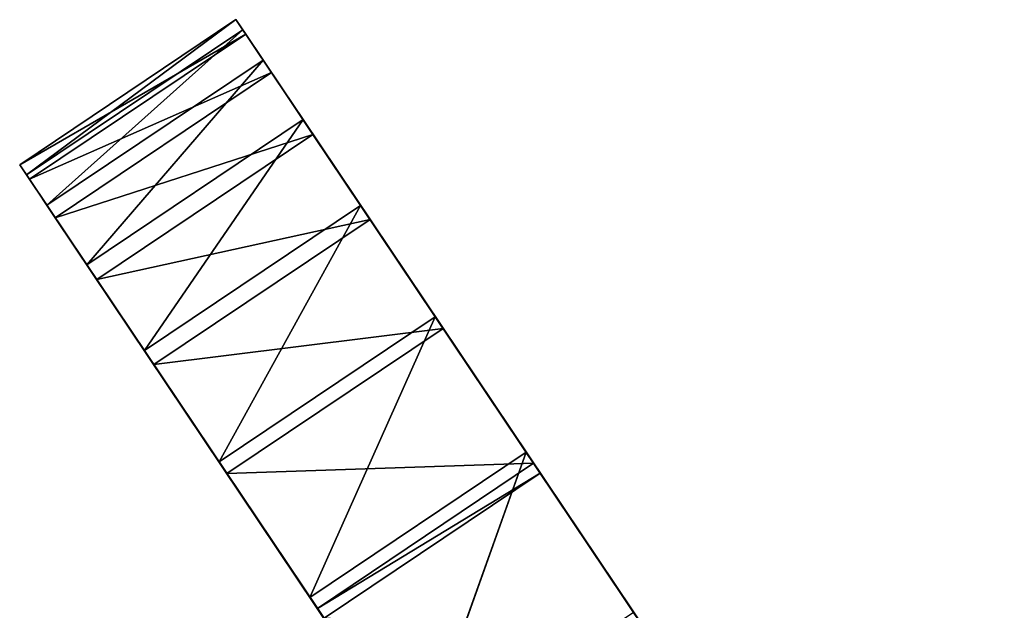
# Model space of a CAD drawing. Extents: x 856 to 1396, y -116 to 539.
# Tile 62 of 115: x 973 to 996, y 482 to 496. Entities that reach past the tile are written whole.
import ezdxf

# ---------------------------------------------------------------- set-up
doc = ezdxf.new("R2010")
doc.units = 0
doc.header["$LTSCALE"] = 25.4
doc.layers.get('0').update_dxf_attribs({"color": 13, "linetype": 'CONTINUOUS'})

# ---------------------------------------------------------------- blocks, each defined once
blk = doc.blocks.new('IKA-D-4174_STL')
at = {"color": 43}
for p, q in [((245.015, 1302.422, 600.405), (247.624, 1310.495, 596.516)), ((245.015, 1302.422, 600.405), (247.624, 1310.495, 596.516)), ((245.015, 1302.422, 600.405), (239.665, 1301.871, 597.162)), ((245.015, 1302.422, 600.405), (239.665, 1301.871, 597.162)), ((239.825, 1302.422, 596.923), (239.665, 1301.871, 597.162)), ((239.825, 1302.422, 596.923), (239.665, 1301.871, 597.162)), ((245.015, 1302.422, 600.405), (239.825, 1302.422, 596.923)), ((245.015, 1302.422, 600.405), (239.825, 1302.422, 596.923)), ((244.855, 1301.871, 600.644), (245.015, 1302.422, 600.405)), ((244.855, 1301.871, 600.644), (245.015, 1302.422, 600.405)), ((245.015, 1302.422, 600.405), (256.41, 1297.257, 583.422)), ((245.015, 1302.422, 600.405), (256.41, 1297.257, 583.422)), ((244.855, 1301.871, 600.644), (237.494, 1293.548, 600.398)), ((244.855, 1301.871, 600.644), (237.494, 1293.548, 600.398)), ((239.665, 1301.871, 597.162), (237.494, 1293.548, 600.398)), ((239.665, 1301.871, 597.162), (237.494, 1293.548, 600.398)), ((244.855, 1301.871, 600.644), (239.665, 1301.871, 597.162)), ((244.855, 1301.871, 600.644), (239.665, 1301.871, 597.162)), ((249.531, 1288.876, 582.457), (239.665, 1301.871, 597.162)), ((239.665, 1301.871, 597.162), (251.22, 1297.257, 579.94)), ((239.665, 1301.871, 597.162), (251.22, 1297.257, 579.94)), ((249.531, 1288.876, 582.457), (239.665, 1301.871, 597.162)), ((242.684, 1293.548, 603.88), (244.855, 1301.871, 600.644)), ((242.684, 1293.548, 603.88), (244.855, 1301.871, 600.644)), ((244.855, 1301.871, 600.644), (256.41, 1297.257, 583.422)), ((244.855, 1301.871, 600.644), (256.41, 1297.257, 583.422)), ((244.855, 1301.871, 600.644), (254.721, 1288.876, 585.939)), ((244.855, 1301.871, 600.644), (254.721, 1288.876, 585.939)), ((242.684, 1293.548, 603.88), (235.74, 1285.079, 603.012)), ((242.684, 1293.548, 603.88), (235.74, 1285.079, 603.012)), ((237.494, 1293.548, 600.398), (235.74, 1285.079, 603.012)), ((237.494, 1293.548, 600.398), (235.74, 1285.079, 603.012)), ((242.684, 1293.548, 603.88), (237.494, 1293.548, 600.398)), ((242.684, 1293.548, 603.88), (237.494, 1293.548, 600.398)), ((237.494, 1293.548, 600.398), (249.531, 1288.876, 582.457)), ((237.494, 1293.548, 600.398), (249.531, 1288.876, 582.457)), ((240.93, 1285.079, 606.494), (242.684, 1293.548, 603.88)), ((240.93, 1285.079, 606.494), (242.684, 1293.548, 603.88)), ((242.684, 1293.548, 603.88), (254.721, 1288.876, 585.939)), ((242.684, 1293.548, 603.88), (254.721, 1288.876, 585.939)), ((242.684, 1293.548, 603.88), (253.287, 1279.515, 588.077)), ((242.684, 1293.548, 603.88), (253.287, 1279.515, 588.077)), ((235.74, 1285.079, 603.012), (249.531, 1288.876, 582.457)), ((235.74, 1285.079, 603.012), (249.531, 1288.876, 582.457)), ((240.93, 1285.079, 606.494), (234.37, 1276.37, 605.054)), ((240.93, 1285.079, 606.494), (234.37, 1276.37, 605.054)), ((235.74, 1285.079, 603.012), (234.37, 1276.37, 605.054)), ((235.74, 1285.079, 603.012), (234.37, 1276.37, 605.054)), ((240.93, 1285.079, 606.494), (235.74, 1285.079, 603.012)), ((240.93, 1285.079, 606.494), (235.74, 1285.079, 603.012)), ((235.74, 1285.079, 603.012), (248.096, 1279.515, 584.595)), ((235.74, 1285.079, 603.012), (248.096, 1279.515, 584.595)), ((239.56, 1276.37, 608.536), (240.93, 1285.079, 606.494)), ((239.56, 1276.37, 608.536), (240.93, 1285.079, 606.494)), ((240.93, 1285.079, 606.494), (253.287, 1279.515, 588.077)), ((240.93, 1285.079, 606.494), (253.287, 1279.515, 588.077)), ((240.93, 1285.079, 606.494), (252.249, 1269.808, 589.623)), ((240.93, 1285.079, 606.494), (252.249, 1269.808, 589.623)), ((234.37, 1276.37, 605.054), (248.096, 1279.515, 584.595)), ((234.37, 1276.37, 605.054), (248.096, 1279.515, 584.595)), ((239.56, 1276.37, 608.536), (233.375, 1267.391, 606.536)), ((239.56, 1276.37, 608.536), (233.375, 1267.391, 606.536)), ((234.37, 1276.37, 605.054), (233.375, 1267.391, 606.536)), ((234.37, 1276.37, 605.054), (233.375, 1267.391, 606.536)), ((239.56, 1276.37, 608.536), (234.37, 1276.37, 605.054)), ((239.56, 1276.37, 608.536), (234.37, 1276.37, 605.054)), ((234.37, 1276.37, 605.054), (247.059, 1269.808, 586.141)), ((234.37, 1276.37, 605.054), (247.059, 1269.808, 586.141)), ((238.565, 1267.391, 610.018), (239.56, 1276.37, 608.536)), ((238.565, 1267.391, 610.018), (239.56, 1276.37, 608.536)), ((239.56, 1276.37, 608.536), (252.249, 1269.808, 589.623)), ((239.56, 1276.37, 608.536), (252.249, 1269.808, 589.623)), ((233.375, 1267.391, 606.536), (247.059, 1269.808, 586.141)), ((233.375, 1267.391, 606.536), (247.059, 1269.808, 586.141)), ((238.565, 1267.391, 610.018), (252.249, 1269.808, 589.623)), ((238.565, 1267.391, 610.018), (252.249, 1269.808, 589.623)), ((238.565, 1267.391, 610.018), (232.757, 1258.12, 607.458)), ((238.565, 1267.391, 610.018), (232.757, 1258.12, 607.458)), ((233.375, 1267.391, 606.536), (232.757, 1258.12, 607.458)), ((233.375, 1267.391, 606.536), (232.757, 1258.12, 607.458)), ((238.565, 1267.391, 610.018), (233.375, 1267.391, 606.536)), ((238.565, 1267.391, 610.018), (233.375, 1267.391, 606.536)), ((246.431, 1259.878, 587.076), (233.375, 1267.391, 606.536)), ((246.431, 1259.878, 587.076), (233.375, 1267.391, 606.536)), ((237.947, 1258.12, 610.94), (238.565, 1267.391, 610.018)), ((237.947, 1258.12, 610.94), (238.565, 1267.391, 610.018)), ((238.565, 1267.391, 610.018), (251.622, 1259.878, 590.558)), ((238.565, 1267.391, 610.018), (251.622, 1259.878, 590.558)), ((232.522, 1248.556, 607.807), (246.431, 1259.878, 587.076)), ((232.522, 1248.556, 607.807), (246.431, 1259.878, 587.076)), ((232.757, 1258.12, 607.458), (246.431, 1259.878, 587.076)), ((232.757, 1258.12, 607.458), (246.431, 1259.878, 587.076)), ((237.947, 1258.12, 610.94), (251.622, 1259.878, 590.558)), ((237.947, 1258.12, 610.94), (251.622, 1259.878, 590.558)), ((237.947, 1258.12, 610.94), (232.522, 1248.556, 607.807)), ((237.947, 1258.12, 610.94), (232.522, 1248.556, 607.807)), ((232.757, 1258.12, 607.458), (232.522, 1248.556, 607.807)), ((232.757, 1258.12, 607.458), (232.522, 1248.556, 607.807)), ((237.947, 1258.12, 610.94), (232.757, 1258.12, 607.458)), ((237.947, 1258.12, 610.94), (232.757, 1258.12, 607.458)), ((237.712, 1248.556, 611.29), (237.947, 1258.12, 610.94)), ((237.712, 1248.556, 611.29), (237.947, 1258.12, 610.94)), ((237.947, 1258.12, 610.94), (251.41, 1249.852, 590.874)), ((237.947, 1258.12, 610.94), (251.41, 1249.852, 590.874)), ((232.522, 1248.556, 607.807), (246.22, 1249.852, 587.392)), ((232.522, 1248.556, 607.807), (246.22, 1249.852, 587.392)), ((232.686, 1238.737, 607.564), (246.22, 1249.852, 587.392)), ((232.686, 1238.737, 607.564), (246.22, 1249.852, 587.392)), ((237.712, 1248.556, 611.29), (251.41, 1249.852, 590.874)), ((237.712, 1248.556, 611.29), (251.41, 1249.852, 590.874)), ((237.712, 1248.556, 611.29), (232.522, 1248.556, 607.807)), ((232.522, 1248.556, 607.807), (232.686, 1238.737, 607.564)), ((237.712, 1248.556, 611.29), (232.522, 1248.556, 607.807)), ((232.522, 1248.556, 607.807), (232.686, 1238.737, 607.564)), ((237.712, 1248.556, 611.29), (232.686, 1238.737, 607.564)), ((237.712, 1248.556, 611.29), (232.686, 1238.737, 607.564)), ((237.876, 1238.737, 611.046), (237.712, 1248.556, 611.29)), ((237.712, 1248.556, 611.29), (251.613, 1239.842, 590.572)), ((237.712, 1248.556, 611.29), (251.613, 1239.842, 590.572)), ((237.876, 1238.737, 611.046), (237.712, 1248.556, 611.29)), ((232.686, 1238.737, 607.564), (246.423, 1239.842, 587.089)), ((232.686, 1238.737, 607.564), (246.423, 1239.842, 587.089)), ((233.172, 1229.98, 606.839), (246.423, 1239.842, 587.089)), ((233.172, 1229.98, 606.839), (246.423, 1239.842, 587.089)), ((237.876, 1238.737, 611.046), (251.613, 1239.842, 590.572)), ((237.876, 1238.737, 611.046), (251.613, 1239.842, 590.572)), ((237.876, 1238.737, 611.046), (232.686, 1238.737, 607.564)), ((232.686, 1238.737, 607.564), (233.172, 1229.98, 606.839)), ((237.876, 1238.737, 611.046), (232.686, 1238.737, 607.564)), ((232.686, 1238.737, 607.564), (233.172, 1229.98, 606.839)), ((237.876, 1238.737, 611.046), (233.172, 1229.98, 606.839)), ((237.876, 1238.737, 611.046), (233.172, 1229.98, 606.839)), ((238.362, 1229.98, 610.321), (237.876, 1238.737, 611.046)), ((237.876, 1238.737, 611.046), (252.224, 1229.935, 589.66)), ((237.876, 1238.737, 611.046), (252.224, 1229.935, 589.66)), ((238.362, 1229.98, 610.321), (237.876, 1238.737, 611.046)), ((238.362, 1229.98, 610.321), (233.172, 1229.98, 606.839)), ((233.172, 1229.98, 606.839), (234.131, 1219.971, 605.41)), ((238.362, 1229.98, 610.321), (233.172, 1229.98, 606.839)), ((233.172, 1229.98, 606.839), (234.131, 1219.971, 605.41)), ((233.172, 1229.98, 606.839), (247.034, 1229.935, 586.178)), ((233.172, 1229.98, 606.839), (247.034, 1229.935, 586.178)), ((238.362, 1229.98, 610.321), (234.131, 1219.971, 605.41)), ((238.362, 1229.98, 610.321), (234.131, 1219.971, 605.41)), ((234.131, 1219.971, 605.41), (247.034, 1229.935, 586.178)), ((234.131, 1219.971, 605.41), (247.034, 1229.935, 586.178)), ((239.321, 1219.971, 608.892), (238.362, 1229.98, 610.321)), ((238.362, 1229.98, 610.321), (252.224, 1229.935, 589.66)), ((238.362, 1229.98, 610.321), (252.224, 1229.935, 589.66)), ((239.321, 1219.971, 608.892), (238.362, 1229.98, 610.321)), ((252.224, 1229.935, 589.66), (239.321, 1219.971, 608.892)), ((252.224, 1229.935, 589.66), (239.321, 1219.971, 608.892)), ((234.131, 1219.971, 605.41), (248.047, 1220.195, 584.668)), ((234.131, 1219.971, 605.41), (248.047, 1220.195, 584.668)), ((235.514, 1210.194, 603.348), (248.047, 1220.195, 584.668)), ((235.514, 1210.194, 603.348), (248.047, 1220.195, 584.668)), ((237.305, 1200.834, 600.679), (248.047, 1220.195, 584.668)), ((237.305, 1200.834, 600.679), (248.047, 1220.195, 584.668)), ((239.321, 1219.971, 608.892), (253.237, 1220.195, 588.15)), ((239.321, 1219.971, 608.892), (253.237, 1220.195, 588.15)), ((240.704, 1210.194, 606.83), (253.237, 1220.195, 588.15)), ((240.704, 1210.194, 606.83), (253.237, 1220.195, 588.15)), ((239.321, 1219.971, 608.892), (234.131, 1219.971, 605.41)), ((234.131, 1219.971, 605.41), (235.514, 1210.194, 603.348)), ((239.321, 1219.971, 608.892), (234.131, 1219.971, 605.41)), ((234.131, 1219.971, 605.41), (235.514, 1210.194, 603.348)), ((239.321, 1219.971, 608.892), (235.514, 1210.194, 603.348)), ((239.321, 1219.971, 608.892), (235.514, 1210.194, 603.348)), ((240.704, 1210.194, 606.83), (239.321, 1219.971, 608.892)), ((240.704, 1210.194, 606.83), (239.321, 1219.971, 608.892)), ((249.458, 1210.657, 582.565), (237.305, 1200.834, 600.679)), ((249.458, 1210.657, 582.565), (237.305, 1200.834, 600.679)), ((249.458, 1210.657, 582.565), (239.488, 1191.962, 597.426)), ((249.458, 1210.657, 582.565), (239.488, 1191.962, 597.426)), ((240.704, 1210.194, 606.83), (254.648, 1210.657, 586.048)), ((240.704, 1210.194, 606.83), (254.648, 1210.657, 586.048)), ((242.495, 1200.834, 604.161), (254.648, 1210.657, 586.048)), ((242.495, 1200.834, 604.161), (254.648, 1210.657, 586.048)), ((240.704, 1210.194, 606.83), (235.514, 1210.194, 603.348)), ((235.514, 1210.194, 603.348), (237.305, 1200.834, 600.679)), ((240.704, 1210.194, 606.83), (235.514, 1210.194, 603.348)), ((235.514, 1210.194, 603.348), (237.305, 1200.834, 600.679)), ((240.704, 1210.194, 606.83), (237.305, 1200.834, 600.679)), ((240.704, 1210.194, 606.83), (237.305, 1200.834, 600.679)), ((242.495, 1200.834, 604.161), (240.704, 1210.194, 606.83)), ((242.495, 1200.834, 604.161), (240.704, 1210.194, 606.83)), ((251.287, 1201.242, 579.84), (239.488, 1191.962, 597.426)), ((251.287, 1201.242, 579.84), (239.488, 1191.962, 597.426)), ((242.495, 1200.834, 604.161), (256.477, 1201.242, 583.322)), ((242.495, 1200.834, 604.161), (256.477, 1201.242, 583.322)), ((244.678, 1191.962, 600.908), (256.477, 1201.242, 583.322)), ((244.678, 1191.962, 600.908), (256.477, 1201.242, 583.322)), ((242.495, 1200.834, 604.161), (237.305, 1200.834, 600.679)), ((237.305, 1200.834, 600.679), (239.488, 1191.962, 597.426)), ((242.495, 1200.834, 604.161), (237.305, 1200.834, 600.679)), ((237.305, 1200.834, 600.679), (239.488, 1191.962, 597.426)), ((242.495, 1200.834, 604.161), (239.488, 1191.962, 597.426)), ((242.495, 1200.834, 604.161), (239.488, 1191.962, 597.426)), ((244.678, 1191.962, 600.908), (242.495, 1200.834, 604.161)), ((244.678, 1191.962, 600.908), (242.495, 1200.834, 604.161)), ((244.678, 1191.962, 600.908), (258.694, 1192.133, 580.017)), ((244.678, 1191.962, 600.908), (258.694, 1192.133, 580.017)), ((244.678, 1191.962, 600.908), (239.488, 1191.962, 597.426)), ((239.488, 1191.962, 597.426), (242.063, 1183.541, 593.587)), ((244.678, 1191.962, 600.908), (239.488, 1191.962, 597.426)), ((239.488, 1191.962, 597.426), (242.063, 1183.541, 593.587)), ((244.678, 1191.962, 600.908), (242.063, 1183.541, 593.587)), ((244.678, 1191.962, 600.908), (242.063, 1183.541, 593.587)), ((247.253, 1183.541, 597.069), (244.678, 1191.962, 600.908)), ((247.253, 1183.541, 597.069), (244.678, 1191.962, 600.908))]:
    blk.add_line(p, q, dxfattribs=at)
mesh = blk.add_polyface(dxfattribs=at)
corners = [(247.624, 1310.495, 596.516), (239.825, 1302.422, 596.923), (245.015, 1302.422, 600.405)]
mesh.append_faces([[corners[k] for k in face] for face in [(0, 1, 2)]], dxfattribs={"color": 43})
mesh = blk.add_polyface(dxfattribs=at)
corners = [(247.624, 1310.495, 596.516), (245.015, 1302.422, 600.405), (256.41, 1297.257, 583.422)]
mesh.append_faces([[corners[k] for k in face] for face in [(0, 1, 2)]], dxfattribs={"color": 43})
mesh = blk.add_polyface(dxfattribs=at)
corners = [(245.015, 1302.422, 600.405), (239.665, 1301.871, 597.162), (244.855, 1301.871, 600.644)]
mesh.append_faces([[corners[k] for k in face] for face in [(0, 1, 2)]], dxfattribs={"color": 43})
mesh = blk.add_polyface(dxfattribs=at)
corners = [(245.015, 1302.422, 600.405), (239.825, 1302.422, 596.923), (239.665, 1301.871, 597.162)]
mesh.append_faces([[corners[k] for k in face] for face in [(0, 1, 2)]], dxfattribs={"color": 43})
mesh = blk.add_polyface(dxfattribs=at)
corners = [(239.825, 1302.422, 596.923), (251.22, 1297.257, 579.94), (239.665, 1301.871, 597.162)]
mesh.append_faces([[corners[k] for k in face] for face in [(0, 1, 2)]], dxfattribs={"color": 43})
mesh = blk.add_polyface(dxfattribs=at)
corners = [(245.015, 1302.422, 600.405), (244.855, 1301.871, 600.644), (256.41, 1297.257, 583.422)]
mesh.append_faces([[corners[k] for k in face] for face in [(0, 1, 2)]], dxfattribs={"color": 43})
mesh = blk.add_polyface(dxfattribs=at)
corners = [(244.855, 1301.871, 600.644), (237.494, 1293.548, 600.398), (242.684, 1293.548, 603.88)]
mesh.append_faces([[corners[k] for k in face] for face in [(0, 1, 2)]], dxfattribs={"color": 43})
mesh = blk.add_polyface(dxfattribs=at)
corners = [(244.855, 1301.871, 600.644), (239.665, 1301.871, 597.162), (237.494, 1293.548, 600.398)]
mesh.append_faces([[corners[k] for k in face] for face in [(0, 1, 2)]], dxfattribs={"color": 43})
mesh = blk.add_polyface(dxfattribs=at)
corners = [(239.665, 1301.871, 597.162), (249.531, 1288.876, 582.457), (237.494, 1293.548, 600.398)]
mesh.append_faces([[corners[k] for k in face] for face in [(0, 1, 2)]], dxfattribs={"color": 43})
mesh = blk.add_polyface(dxfattribs=at)
corners = [(239.665, 1301.871, 597.162), (251.22, 1297.257, 579.94), (249.531, 1288.876, 582.457)]
mesh.append_faces([[corners[k] for k in face] for face in [(0, 1, 2)]], dxfattribs={"color": 43})
mesh = blk.add_polyface(dxfattribs=at)
corners = [(244.855, 1301.871, 600.644), (242.684, 1293.548, 603.88), (254.721, 1288.876, 585.939)]
mesh.append_faces([[corners[k] for k in face] for face in [(0, 1, 2)]], dxfattribs={"color": 43})
mesh = blk.add_polyface(dxfattribs=at)
corners = [(244.855, 1301.871, 600.644), (254.721, 1288.876, 585.939), (256.41, 1297.257, 583.422)]
mesh.append_faces([[corners[k] for k in face] for face in [(0, 1, 2)]], dxfattribs={"color": 43})
mesh = blk.add_polyface(dxfattribs=at)
corners = [(242.684, 1293.548, 603.88), (235.74, 1285.079, 603.012), (240.93, 1285.079, 606.494)]
mesh.append_faces([[corners[k] for k in face] for face in [(0, 1, 2)]], dxfattribs={"color": 43})
mesh = blk.add_polyface(dxfattribs=at)
corners = [(242.684, 1293.548, 603.88), (237.494, 1293.548, 600.398), (235.74, 1285.079, 603.012)]
mesh.append_faces([[corners[k] for k in face] for face in [(0, 1, 2)]], dxfattribs={"color": 43})
mesh = blk.add_polyface(dxfattribs=at)
corners = [(237.494, 1293.548, 600.398), (249.531, 1288.876, 582.457), (235.74, 1285.079, 603.012)]
mesh.append_faces([[corners[k] for k in face] for face in [(0, 1, 2)]], dxfattribs={"color": 43})
mesh = blk.add_polyface(dxfattribs=at)
corners = [(242.684, 1293.548, 603.88), (240.93, 1285.079, 606.494), (253.287, 1279.515, 588.077)]
mesh.append_faces([[corners[k] for k in face] for face in [(0, 1, 2)]], dxfattribs={"color": 43})
mesh = blk.add_polyface(dxfattribs=at)
corners = [(242.684, 1293.548, 603.88), (253.287, 1279.515, 588.077), (254.721, 1288.876, 585.939)]
mesh.append_faces([[corners[k] for k in face] for face in [(0, 1, 2)]], dxfattribs={"color": 43})
mesh = blk.add_polyface(dxfattribs=at)
corners = [(249.531, 1288.876, 582.457), (248.096, 1279.515, 584.595), (235.74, 1285.079, 603.012)]
mesh.append_faces([[corners[k] for k in face] for face in [(0, 1, 2)]], dxfattribs={"color": 43})
mesh = blk.add_polyface(dxfattribs=at)
corners = [(240.93, 1285.079, 606.494), (234.37, 1276.37, 605.054), (239.56, 1276.37, 608.536)]
mesh.append_faces([[corners[k] for k in face] for face in [(0, 1, 2)]], dxfattribs={"color": 43})
mesh = blk.add_polyface(dxfattribs=at)
corners = [(240.93, 1285.079, 606.494), (235.74, 1285.079, 603.012), (234.37, 1276.37, 605.054)]
mesh.append_faces([[corners[k] for k in face] for face in [(0, 1, 2)]], dxfattribs={"color": 43})
mesh = blk.add_polyface(dxfattribs=at)
corners = [(235.74, 1285.079, 603.012), (248.096, 1279.515, 584.595), (234.37, 1276.37, 605.054)]
mesh.append_faces([[corners[k] for k in face] for face in [(0, 1, 2)]], dxfattribs={"color": 43})
mesh = blk.add_polyface(dxfattribs=at)
corners = [(240.93, 1285.079, 606.494), (239.56, 1276.37, 608.536), (252.249, 1269.808, 589.623)]
mesh.append_faces([[corners[k] for k in face] for face in [(0, 1, 2)]], dxfattribs={"color": 43})
mesh = blk.add_polyface(dxfattribs=at)
corners = [(240.93, 1285.079, 606.494), (252.249, 1269.808, 589.623), (253.287, 1279.515, 588.077)]
mesh.append_faces([[corners[k] for k in face] for face in [(0, 1, 2)]], dxfattribs={"color": 43})
mesh = blk.add_polyface(dxfattribs=at)
corners = [(248.096, 1279.515, 584.595), (247.059, 1269.808, 586.141), (234.37, 1276.37, 605.054)]
mesh.append_faces([[corners[k] for k in face] for face in [(0, 1, 2)]], dxfattribs={"color": 43})
mesh = blk.add_polyface(dxfattribs=at)
corners = [(239.56, 1276.37, 608.536), (233.375, 1267.391, 606.536), (238.565, 1267.391, 610.018)]
mesh.append_faces([[corners[k] for k in face] for face in [(0, 1, 2)]], dxfattribs={"color": 43})
mesh = blk.add_polyface(dxfattribs=at)
corners = [(239.56, 1276.37, 608.536), (234.37, 1276.37, 605.054), (233.375, 1267.391, 606.536)]
mesh.append_faces([[corners[k] for k in face] for face in [(0, 1, 2)]], dxfattribs={"color": 43})
mesh = blk.add_polyface(dxfattribs=at)
corners = [(234.37, 1276.37, 605.054), (247.059, 1269.808, 586.141), (233.375, 1267.391, 606.536)]
mesh.append_faces([[corners[k] for k in face] for face in [(0, 1, 2)]], dxfattribs={"color": 43})
mesh = blk.add_polyface(dxfattribs=at)
corners = [(239.56, 1276.37, 608.536), (238.565, 1267.391, 610.018), (252.249, 1269.808, 589.623)]
mesh.append_faces([[corners[k] for k in face] for face in [(0, 1, 2)]], dxfattribs={"color": 43})
mesh = blk.add_polyface(dxfattribs=at)
corners = [(247.059, 1269.808, 586.141), (246.431, 1259.878, 587.076), (233.375, 1267.391, 606.536)]
mesh.append_faces([[corners[k] for k in face] for face in [(0, 1, 2)]], dxfattribs={"color": 43})
mesh = blk.add_polyface(dxfattribs=at)
corners = [(252.249, 1269.808, 589.623), (238.565, 1267.391, 610.018), (251.622, 1259.878, 590.558)]
mesh.append_faces([[corners[k] for k in face] for face in [(0, 1, 2)]], dxfattribs={"color": 43})
mesh = blk.add_polyface(dxfattribs=at)
corners = [(238.565, 1267.391, 610.018), (232.757, 1258.12, 607.458), (237.947, 1258.12, 610.94)]
mesh.append_faces([[corners[k] for k in face] for face in [(0, 1, 2)]], dxfattribs={"color": 43})
mesh = blk.add_polyface(dxfattribs=at)
corners = [(238.565, 1267.391, 610.018), (233.375, 1267.391, 606.536), (232.757, 1258.12, 607.458)]
mesh.append_faces([[corners[k] for k in face] for face in [(0, 1, 2)]], dxfattribs={"color": 43})
mesh = blk.add_polyface(dxfattribs=at)
corners = [(233.375, 1267.391, 606.536), (246.431, 1259.878, 587.076), (232.757, 1258.12, 607.458)]
mesh.append_faces([[corners[k] for k in face] for face in [(0, 1, 2)]], dxfattribs={"color": 43})
mesh = blk.add_polyface(dxfattribs=at)
corners = [(238.565, 1267.391, 610.018), (237.947, 1258.12, 610.94), (251.622, 1259.878, 590.558)]
mesh.append_faces([[corners[k] for k in face] for face in [(0, 1, 2)]], dxfattribs={"color": 43})
mesh = blk.add_polyface(dxfattribs=at)
corners = [(246.431, 1259.878, 587.076), (246.22, 1249.852, 587.392), (232.522, 1248.556, 607.807)]
mesh.append_faces([[corners[k] for k in face] for face in [(0, 1, 2)]], dxfattribs={"color": 43})
mesh = blk.add_polyface(dxfattribs=at)
corners = [(246.431, 1259.878, 587.076), (232.522, 1248.556, 607.807), (232.757, 1258.12, 607.458)]
mesh.append_faces([[corners[k] for k in face] for face in [(0, 1, 2)]], dxfattribs={"color": 43})
mesh = blk.add_polyface(dxfattribs=at)
corners = [(251.622, 1259.878, 590.558), (237.947, 1258.12, 610.94), (251.41, 1249.852, 590.874)]
mesh.append_faces([[corners[k] for k in face] for face in [(0, 1, 2)]], dxfattribs={"color": 43})
mesh = blk.add_polyface(dxfattribs=at)
corners = [(237.947, 1258.12, 610.94), (232.522, 1248.556, 607.807), (237.712, 1248.556, 611.29)]
mesh.append_faces([[corners[k] for k in face] for face in [(0, 1, 2)]], dxfattribs={"color": 43})
mesh = blk.add_polyface(dxfattribs=at)
corners = [(237.947, 1258.12, 610.94), (232.757, 1258.12, 607.458), (232.522, 1248.556, 607.807)]
mesh.append_faces([[corners[k] for k in face] for face in [(0, 1, 2)]], dxfattribs={"color": 43})
mesh = blk.add_polyface(dxfattribs=at)
corners = [(237.947, 1258.12, 610.94), (237.712, 1248.556, 611.29), (251.41, 1249.852, 590.874)]
mesh.append_faces([[corners[k] for k in face] for face in [(0, 1, 2)]], dxfattribs={"color": 43})
mesh = blk.add_polyface(dxfattribs=at)
corners = [(246.22, 1249.852, 587.392), (232.686, 1238.737, 607.564), (232.522, 1248.556, 607.807)]
mesh.append_faces([[corners[k] for k in face] for face in [(0, 1, 2)]], dxfattribs={"color": 43})
mesh = blk.add_polyface(dxfattribs=at)
corners = [(246.22, 1249.852, 587.392), (246.423, 1239.842, 587.089), (232.686, 1238.737, 607.564)]
mesh.append_faces([[corners[k] for k in face] for face in [(0, 1, 2)]], dxfattribs={"color": 43})
mesh = blk.add_polyface(dxfattribs=at)
corners = [(251.41, 1249.852, 590.874), (237.712, 1248.556, 611.29), (251.613, 1239.842, 590.572)]
mesh.append_faces([[corners[k] for k in face] for face in [(0, 1, 2)]], dxfattribs={"color": 43})
mesh = blk.add_polyface(dxfattribs=at)
corners = [(237.712, 1248.556, 611.29), (232.522, 1248.556, 607.807), (232.686, 1238.737, 607.564)]
mesh.append_faces([[corners[k] for k in face] for face in [(0, 1, 2)]], dxfattribs={"color": 43})
mesh = blk.add_polyface(dxfattribs=at)
corners = [(237.876, 1238.737, 611.046), (237.712, 1248.556, 611.29), (232.686, 1238.737, 607.564)]
mesh.append_faces([[corners[k] for k in face] for face in [(0, 1, 2)]], dxfattribs={"color": 43})
mesh = blk.add_polyface(dxfattribs=at)
corners = [(237.712, 1248.556, 611.29), (237.876, 1238.737, 611.046), (251.613, 1239.842, 590.572)]
mesh.append_faces([[corners[k] for k in face] for face in [(0, 1, 2)]], dxfattribs={"color": 43})
mesh = blk.add_polyface(dxfattribs=at)
corners = [(246.423, 1239.842, 587.089), (233.172, 1229.98, 606.839), (232.686, 1238.737, 607.564)]
mesh.append_faces([[corners[k] for k in face] for face in [(0, 1, 2)]], dxfattribs={"color": 43})
mesh = blk.add_polyface(dxfattribs=at)
corners = [(246.423, 1239.842, 587.089), (247.034, 1229.935, 586.178), (233.172, 1229.98, 606.839)]
mesh.append_faces([[corners[k] for k in face] for face in [(0, 1, 2)]], dxfattribs={"color": 43})
mesh = blk.add_polyface(dxfattribs=at)
corners = [(251.613, 1239.842, 590.572), (237.876, 1238.737, 611.046), (252.224, 1229.935, 589.66)]
mesh.append_faces([[corners[k] for k in face] for face in [(0, 1, 2)]], dxfattribs={"color": 43})
mesh = blk.add_polyface(dxfattribs=at)
corners = [(237.876, 1238.737, 611.046), (232.686, 1238.737, 607.564), (233.172, 1229.98, 606.839)]
mesh.append_faces([[corners[k] for k in face] for face in [(0, 1, 2)]], dxfattribs={"color": 43})
mesh = blk.add_polyface(dxfattribs=at)
corners = [(238.362, 1229.98, 610.321), (237.876, 1238.737, 611.046), (233.172, 1229.98, 606.839)]
mesh.append_faces([[corners[k] for k in face] for face in [(0, 1, 2)]], dxfattribs={"color": 43})
mesh = blk.add_polyface(dxfattribs=at)
corners = [(237.876, 1238.737, 611.046), (238.362, 1229.98, 610.321), (252.224, 1229.935, 589.66)]
mesh.append_faces([[corners[k] for k in face] for face in [(0, 1, 2)]], dxfattribs={"color": 43})
mesh = blk.add_polyface(dxfattribs=at)
corners = [(238.362, 1229.98, 610.321), (233.172, 1229.98, 606.839), (234.131, 1219.971, 605.41)]
mesh.append_faces([[corners[k] for k in face] for face in [(0, 1, 2)]], dxfattribs={"color": 43})
mesh = blk.add_polyface(dxfattribs=at)
corners = [(233.172, 1229.98, 606.839), (247.034, 1229.935, 586.178), (234.131, 1219.971, 605.41)]
mesh.append_faces([[corners[k] for k in face] for face in [(0, 1, 2)]], dxfattribs={"color": 43})
mesh = blk.add_polyface(dxfattribs=at)
corners = [(239.321, 1219.971, 608.892), (238.362, 1229.98, 610.321), (234.131, 1219.971, 605.41)]
mesh.append_faces([[corners[k] for k in face] for face in [(0, 1, 2)]], dxfattribs={"color": 43})
mesh = blk.add_polyface(dxfattribs=at)
corners = [(247.034, 1229.935, 586.178), (248.047, 1220.195, 584.668), (234.131, 1219.971, 605.41)]
mesh.append_faces([[corners[k] for k in face] for face in [(0, 1, 2)]], dxfattribs={"color": 43})
mesh = blk.add_polyface(dxfattribs=at)
corners = [(238.362, 1229.98, 610.321), (239.321, 1219.971, 608.892), (252.224, 1229.935, 589.66)]
mesh.append_faces([[corners[k] for k in face] for face in [(0, 1, 2)]], dxfattribs={"color": 43})
mesh = blk.add_polyface(dxfattribs=at)
corners = [(252.224, 1229.935, 589.66), (239.321, 1219.971, 608.892), (253.237, 1220.195, 588.15)]
mesh.append_faces([[corners[k] for k in face] for face in [(0, 1, 2)]], dxfattribs={"color": 43})
mesh = blk.add_polyface(dxfattribs=at)
corners = [(248.047, 1220.195, 584.668), (235.514, 1210.194, 603.348), (234.131, 1219.971, 605.41)]
mesh.append_faces([[corners[k] for k in face] for face in [(0, 1, 2)]], dxfattribs={"color": 43})
mesh = blk.add_polyface(dxfattribs=at)
corners = [(248.047, 1220.195, 584.668), (237.305, 1200.834, 600.679), (235.514, 1210.194, 603.348)]
mesh.append_faces([[corners[k] for k in face] for face in [(0, 1, 2)]], dxfattribs={"color": 43})
mesh = blk.add_polyface(dxfattribs=at)
corners = [(248.047, 1220.195, 584.668), (249.458, 1210.657, 582.565), (237.305, 1200.834, 600.679)]
mesh.append_faces([[corners[k] for k in face] for face in [(0, 1, 2)]], dxfattribs={"color": 43})
mesh = blk.add_polyface(dxfattribs=at)
corners = [(253.237, 1220.195, 588.15), (239.321, 1219.971, 608.892), (240.704, 1210.194, 606.83)]
mesh.append_faces([[corners[k] for k in face] for face in [(0, 1, 2)]], dxfattribs={"color": 43})
mesh = blk.add_polyface(dxfattribs=at)
corners = [(253.237, 1220.195, 588.15), (240.704, 1210.194, 606.83), (254.648, 1210.657, 586.048)]
mesh.append_faces([[corners[k] for k in face] for face in [(0, 1, 2)]], dxfattribs={"color": 43})
mesh = blk.add_polyface(dxfattribs=at)
corners = [(239.321, 1219.971, 608.892), (234.131, 1219.971, 605.41), (235.514, 1210.194, 603.348)]
mesh.append_faces([[corners[k] for k in face] for face in [(0, 1, 2)]], dxfattribs={"color": 43})
mesh = blk.add_polyface(dxfattribs=at)
corners = [(240.704, 1210.194, 606.83), (239.321, 1219.971, 608.892), (235.514, 1210.194, 603.348)]
mesh.append_faces([[corners[k] for k in face] for face in [(0, 1, 2)]], dxfattribs={"color": 43})
mesh = blk.add_polyface(dxfattribs=at)
corners = [(249.458, 1210.657, 582.565), (239.488, 1191.962, 597.426), (237.305, 1200.834, 600.679)]
mesh.append_faces([[corners[k] for k in face] for face in [(0, 1, 2)]], dxfattribs={"color": 43})
mesh = blk.add_polyface(dxfattribs=at)
corners = [(249.458, 1210.657, 582.565), (251.287, 1201.242, 579.84), (239.488, 1191.962, 597.426)]
mesh.append_faces([[corners[k] for k in face] for face in [(0, 1, 2)]], dxfattribs={"color": 43})
mesh = blk.add_polyface(dxfattribs=at)
corners = [(254.648, 1210.657, 586.048), (240.704, 1210.194, 606.83), (242.495, 1200.834, 604.161)]
mesh.append_faces([[corners[k] for k in face] for face in [(0, 1, 2)]], dxfattribs={"color": 43})
mesh = blk.add_polyface(dxfattribs=at)
corners = [(254.648, 1210.657, 586.048), (242.495, 1200.834, 604.161), (256.477, 1201.242, 583.322)]
mesh.append_faces([[corners[k] for k in face] for face in [(0, 1, 2)]], dxfattribs={"color": 43})
mesh = blk.add_polyface(dxfattribs=at)
corners = [(240.704, 1210.194, 606.83), (235.514, 1210.194, 603.348), (237.305, 1200.834, 600.679)]
mesh.append_faces([[corners[k] for k in face] for face in [(0, 1, 2)]], dxfattribs={"color": 43})
mesh = blk.add_polyface(dxfattribs=at)
corners = [(242.495, 1200.834, 604.161), (240.704, 1210.194, 606.83), (237.305, 1200.834, 600.679)]
mesh.append_faces([[corners[k] for k in face] for face in [(0, 1, 2)]], dxfattribs={"color": 43})
mesh = blk.add_polyface(dxfattribs=at)
corners = [(251.287, 1201.242, 579.84), (242.063, 1183.541, 593.587), (239.488, 1191.962, 597.426)]
mesh.append_faces([[corners[k] for k in face] for face in [(0, 1, 2)]], dxfattribs={"color": 43})
mesh = blk.add_polyface(dxfattribs=at)
corners = [(256.477, 1201.242, 583.322), (242.495, 1200.834, 604.161), (244.678, 1191.962, 600.908)]
mesh.append_faces([[corners[k] for k in face] for face in [(0, 1, 2)]], dxfattribs={"color": 43})
mesh = blk.add_polyface(dxfattribs=at)
corners = [(256.477, 1201.242, 583.322), (244.678, 1191.962, 600.908), (258.694, 1192.133, 580.017)]
mesh.append_faces([[corners[k] for k in face] for face in [(0, 1, 2)]], dxfattribs={"color": 43})
mesh = blk.add_polyface(dxfattribs=at)
corners = [(242.495, 1200.834, 604.161), (237.305, 1200.834, 600.679), (239.488, 1191.962, 597.426)]
mesh.append_faces([[corners[k] for k in face] for face in [(0, 1, 2)]], dxfattribs={"color": 43})
mesh = blk.add_polyface(dxfattribs=at)
corners = [(244.678, 1191.962, 600.908), (242.495, 1200.834, 604.161), (239.488, 1191.962, 597.426)]
mesh.append_faces([[corners[k] for k in face] for face in [(0, 1, 2)]], dxfattribs={"color": 43})
mesh = blk.add_polyface(dxfattribs=at)
corners = [(258.694, 1192.133, 580.017), (244.678, 1191.962, 600.908), (247.253, 1183.541, 597.069)]
mesh.append_faces([[corners[k] for k in face] for face in [(0, 1, 2)]], dxfattribs={"color": 43})
mesh = blk.add_polyface(dxfattribs=at)
corners = [(244.678, 1191.962, 600.908), (239.488, 1191.962, 597.426), (242.063, 1183.541, 593.587)]
mesh.append_faces([[corners[k] for k in face] for face in [(0, 1, 2)]], dxfattribs={"color": 43})
mesh = blk.add_polyface(dxfattribs=at)
corners = [(247.253, 1183.541, 597.069), (244.678, 1191.962, 600.908), (242.063, 1183.541, 593.587)]
mesh.append_faces([[corners[k] for k in face] for face in [(0, 1, 2)]], dxfattribs={"color": 43})

msp = doc.modelspace()

# ---------------------------------------------------------------- block references
at = {"color": 0, "extrusion": (0, 1, -4.996e-16), "rotation": 180}
msp.add_blockref('IKA-D-4174_STL', (-740.325, 3944.307, -115.555), dxfattribs=at)

doc.saveas('drawing.dxf')
